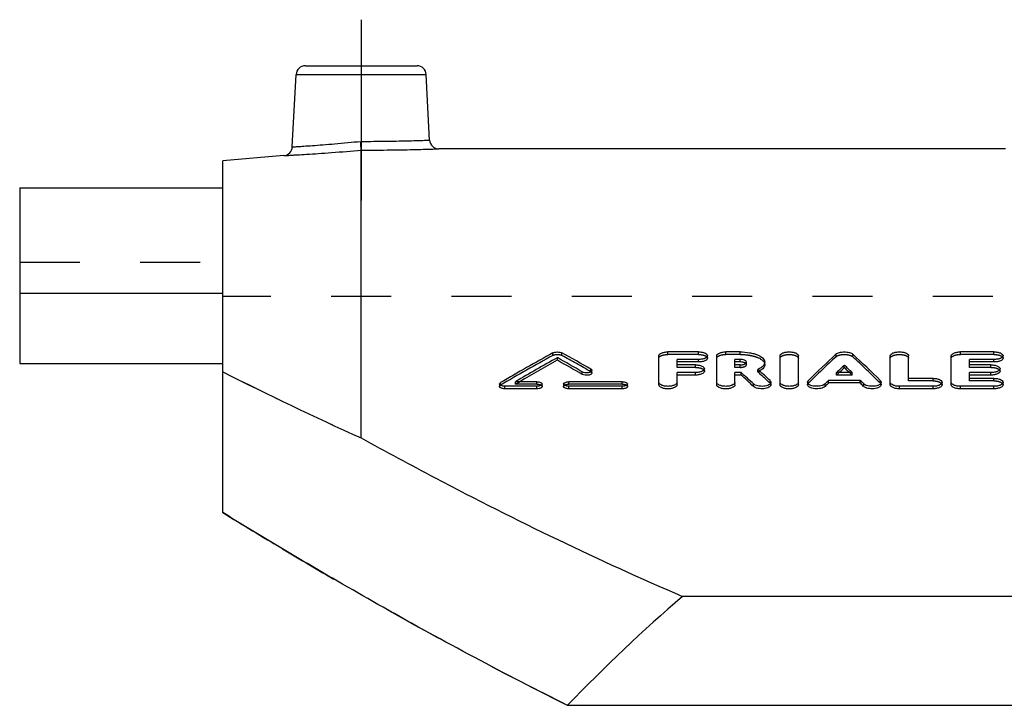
# Model space of a CAD drawing. Header units: millimetres. Extents: x 0 to 1000, y 0 to 1000.
# Tile 2 of 3: x 350 to 456, y 516 to 590. Entities that reach past the tile are written whole.
import ezdxf

# ---------------------------------------------------------------- set-up
doc = ezdxf.new("R2010")
doc.units = ezdxf.units.MM
doc.header["$LTSCALE"] = 65.185185
doc.linetypes.add('CENTER', pattern=[0.6, 0.375, -0.075, 0.075, -0.075])
doc.linetypes.add('HIDDEN', pattern=[0.2, 0.1, -0.1])
for name, color, linetype in [('FASEN', 7, 'CONTINUOUS'), ('KOERPER', 7, 'CONTINUOUS'), ('KONST.EL_MIT_GEO', 7, 'CONTINUOUS')]:
    doc.layers.add(name, color=color, linetype=linetype)

msp = doc.modelspace()

# ---------------------------------------------------------------- linework, layer by layer
at = {"layer": 'FASEN', "color": 7, "linetype": 'Continuous'}
msp.add_line((378.13, 575.27), (371.5, 574.69), dxfattribs=at)
at = {"layer": 'KOERPER', "color": 2, "linetype": 'CENTER'}
msp.add_line((386.5, 590), (386.5, 570.39), dxfattribs=at)
at = {"layer": 'KOERPER', "color": 7, "linetype": 'Continuous'}
for p, q in [((456.32, 576), (394.92, 576)), ((349.5, 560.31), (349.5, 552.73)), ((371.5, 560.31), (349.5, 560.31)), ((349.5, 552.73), (371.5, 552.73))]:
    msp.add_line(p, q, dxfattribs=at)
at = {"layer": 'KOERPER', "color": 8, "linetype": 'HIDDEN'}
msp.add_line((650.5, 560), (371.5, 560), dxfattribs=at)
at = {"layer": 'KONST.EL_MIT_GEO', "color": 7, "linetype": 'Continuous'}
for p, q in [((380.45, 585), (392.55, 585)), ((379.04, 576.21), (379.45, 584.05)), ((379.45, 584.05), (393.55, 584.05)), ((393.92, 576.95), (393.55, 584.05)), ((386.5, 544.66), (386.5, 575.86)), ((371.5, 536.57), (371.5, 574.69)), ((349.5, 571.76), (349.5, 560.31)), ((349.5, 571.76), (371.5, 571.76)), ((423.04, 553.99), (419.74, 553.99)), ((427.55, 553.99), (426.01, 553.99)), ((455.06, 553.99), (451.43, 553.99)), ((407.76, 553.09), (407.76, 553.36)), ((418.75, 550.42), (418.75, 553.58)), ((420.73, 552.59), (420.73, 553.17)), ((423.04, 553.17), (420.73, 553.17)), ((423.04, 552.9), (420.73, 552.9)), ((423.04, 552.9), (423.04, 553.17)), ((424.03, 553.31), (424.03, 553.58)), ((425.02, 550.42), (425.02, 553.58)), ((427, 552.59), (427, 553.17)), ((427.55, 553.17), (427, 553.17)), ((427.55, 552.9), (427, 552.9)), ((427.55, 552.9), (427.55, 553.17)), ((430.23, 552.61), (430.23, 552.88)), ((431.89, 550.42), (431.89, 553.58)), ((433.87, 550.42), (433.87, 553.58)), ((443.83, 550.42), (443.83, 553.58)), ((445.82, 551.12), (445.82, 553.58)), ((450.44, 550.42), (450.44, 553.58)), ((452.42, 552.59), (452.42, 553.17)), ((455.06, 553.17), (452.42, 553.17)), ((455.06, 552.9), (452.42, 552.9)), ((455.06, 552.9), (455.06, 553.17)), ((456.05, 553.31), (456.05, 553.58)), ((410.46, 551.55), (410.46, 551.83)), ((411.5, 551.7), (411.5, 551.97)), ((422.71, 552.59), (420.73, 552.59)), ((420.73, 550.42), (420.73, 551.75)), ((422.71, 551.75), (420.73, 551.75)), ((422.71, 551.47), (422.71, 551.75)), ((423.7, 551.9), (423.7, 552.17)), ((427.55, 552.59), (427, 552.59)), ((427, 550.42), (427, 551.75)), ((427.68, 551.75), (427, 551.75)), ((427.68, 551.47), (427.68, 551.75)), ((429.62, 551.97), (429.48, 552.1)), ((429.63, 551.96), (429.62, 551.97)), ((439.7, 551.75), (438.01, 551.75)), ((438.85, 552.29), (438.85, 552.56)), ((454.73, 552.59), (452.42, 552.59)), ((452.42, 551.12), (452.42, 551.75)), ((454.73, 551.75), (452.42, 551.75)), ((454.73, 551.47), (454.73, 551.75)), ((455.72, 551.9), (455.72, 552.17)), ((401.5, 550.51), (401.5, 550.24)), ((405.54, 550.76), (403.23, 550.76)), ((406.12, 550.24), (406.12, 550.51)), ((408.43, 550.51), (408.43, 550.24)), ((414.79, 550.76), (409.01, 550.76)), ((415.37, 550.24), (415.37, 550.51)), ((422.71, 551.47), (420.73, 551.47)), ((427.68, 551.47), (427, 551.47)), ((429.01, 550.24), (429.01, 550.51)), ((430.9, 550.42), (430.9, 550.69)), ((434.86, 550.69), (434.86, 550.42)), ((437.14, 550.62), (437.14, 550.89)), ((440.57, 550.89), (437.14, 550.89)), ((440.57, 550.62), (437.14, 550.62)), ((440.57, 550.62), (440.57, 550.89)), ((442.84, 550.42), (442.84, 550.69)), ((448.46, 551.12), (445.82, 551.12)), ((449.45, 550.42), (449.45, 550.69)), ((454.73, 551.47), (452.42, 551.47)), ((455.06, 551.12), (452.42, 551.12)), ((456.05, 550.42), (456.05, 550.69)), ((402.08, 549.99), (402.08, 550.26)), ((405.54, 550.26), (402.08, 550.26)), ((405.54, 549.99), (402.08, 549.99)), ((405.54, 549.99), (405.54, 550.26)), ((409.01, 549.99), (409.01, 550.26)), ((414.79, 550.26), (409.01, 550.26)), ((414.79, 549.99), (409.01, 549.99)), ((414.79, 549.99), (414.79, 550.26)), ((444.83, 549.99), (444.83, 550.26)), ((448.46, 550.26), (444.83, 550.26)), ((448.46, 549.99), (444.83, 549.99)), ((448.46, 549.99), (448.46, 550.26)), ((451.43, 549.99), (451.43, 550.26)), ((455.06, 550.26), (451.43, 550.26)), ((455.06, 549.99), (451.43, 549.99)), ((455.06, 549.99), (455.06, 550.26)), ((600.69, 527.49), (421.31, 527.49)), ((613.13, 515.68), (408.87, 515.68))]:
    msp.add_line(p, q, dxfattribs=at)
at = {"layer": 'KONST.EL_MIT_GEO', "color": 8, "linetype": 'HIDDEN'}
for p, q in [((349.5, 563.7), (371.5, 563.7)), ((407.27, 553.61), (407.27, 553.89)), ((408.25, 553.61), (408.25, 553.89)), ((419.74, 553.71), (419.74, 553.99)), ((423.04, 553.71), (419.74, 553.71)), ((423.04, 553.71), (423.04, 553.99)), ((426.01, 553.71), (426.01, 553.99)), ((427.55, 553.71), (426.01, 553.71)), ((427.55, 553.71), (427.55, 553.99)), ((437.95, 553.47), (437.95, 553.74)), ((439.76, 553.47), (439.76, 553.74)), ((451.43, 553.71), (451.43, 553.99)), ((455.06, 553.71), (451.43, 553.71)), ((455.06, 553.71), (455.06, 553.99)), ((428.25, 552.61), (428.25, 552.88)), ((411.39, 551.85), (411.39, 552.12)), ((420.73, 552.31), (420.73, 552.59)), ((422.71, 552.31), (420.73, 552.31)), ((422.71, 552.31), (422.71, 552.59)), ((427, 552.31), (427, 552.59)), ((427.55, 552.31), (427, 552.31)), ((427.55, 552.31), (427.55, 552.59)), ((429.48, 551.82), (429.48, 552.1)), ((438.01, 551.47), (438.01, 551.75)), ((438.01, 551.47), (438.2, 551.66)), ((438.2, 551.66), (438.29, 551.75)), ((439.51, 551.66), (439.42, 551.75)), ((439.7, 551.47), (439.51, 551.66)), ((439.7, 551.47), (439.7, 551.75)), ((452.42, 552.31), (452.42, 552.59)), ((454.73, 552.31), (452.42, 552.31)), ((454.73, 552.31), (454.73, 552.59)), ((401.61, 550.39), (401.61, 550.66)), ((403.23, 550.49), (403.23, 550.76)), ((403.23, 550.49), (403.34, 550.56)), ((403.34, 550.56), (403.69, 550.76)), ((405.54, 550.49), (405.54, 550.76)), ((409.01, 550.49), (409.01, 550.76)), ((414.79, 550.49), (414.79, 550.76)), ((430.81, 550.6), (430.81, 550.87)), ((434.95, 550.6), (434.95, 550.87)), ((439.7, 551.47), (438.01, 551.47)), ((442.76, 550.6), (442.76, 550.87)), ((445.82, 550.85), (445.82, 551.12)), ((448.46, 550.85), (445.82, 550.85)), ((448.46, 550.85), (448.46, 551.12)), ((452.42, 550.85), (452.42, 551.12)), ((455.06, 550.85), (452.42, 550.85)), ((455.06, 550.85), (455.06, 551.12)), ((405.54, 550.49), (403.23, 550.49)), ((414.79, 550.49), (409.01, 550.49))]:
    msp.add_line(p, q, dxfattribs=at)
at = {"layer": 'KONST.EL_MIT_GEO', "color": 7, "linetype": 'Continuous'}
for centre, radius, start, end in [((380.45, 584), 1, 90, 177), ((392.55, 584), 1, 3, 90), ((378.04, 576.26), 1, 274.9995, 357), ((394.92, 577), 1, 183, 270.0005), ((523.23, 343.86), 239.91, 118.9047, 120.459), ((293.75, 346.45), 236.94, 60.2295, 61.1018), ((538.93, 445.47), 148.06, 133.0037, 134.6127), ((338.78, 445.47), 148.06, 45.3873, 46.9963), ((524.97, 343.34), 240.52, 119.1668, 120.4109), ((524.63, 343.42), 240.04, 119.1372, 120.2556), ((291.61, 345.23), 238.35, 60.0895, 60.837), ((291.68, 344.83), 238.42, 60.1184, 60.8655), ((554.03, 914.45), 405.97, 243.2806, 245.6271), ((321.22, 435.46), 157.66, 46.8652, 47.5264), ((324.25, 436.37), 156.42, 47.0579, 47.6454), ((428.66, 553.76), 2.1, 298.7758, 299.2711), ((540.91, 445.68), 147.78, 133.678, 134.1315), ((540.4, 445.81), 147.13, 133.6441, 133.9473), ((336.8, 445.68), 147.78, 45.8685, 46.322), ((337.31, 445.81), 147.13, 46.0527, 46.3559), ((321.33, 435.18), 157.59, 46.8986, 47.5597), ((545.09, 441.48), 153.7, 134.6146, 134.8142), ((544.98, 441.32), 153.54, 134.6146, 134.8134), ((332.6, 441.47), 153.73, 45.1859, 45.3854), ((332.73, 441.32), 153.54, 45.1866, 45.3854)]:
    msp.add_arc(centre, radius, start, end, dxfattribs=at)
at = {"layer": 'KONST.EL_MIT_GEO', "color": 8, "linetype": 'HIDDEN'}
for centre, radius, start, end in [((523.16, 343.47), 239.98, 118.8764, 120.4298), ((293.81, 346.05), 237.01, 60.2583, 61.1301), ((538.82, 445.19), 147.98, 132.9704, 134.5792), ((338.89, 445.19), 147.98, 45.4208, 47.0296), ((549.61, 905.2), 395.72, 243.2502, 245.6575), ((428.42, 554.24), 2.64, 293.6904, 296.1936), ((324.52, 436.26), 156.11, 47.091, 47.7526), ((428.58, 553.91), 2.27, 296.1976, 298.7473), ((671.57, 1023.9), 572.3, 238.3771, 239.1332), ((584.41, 869.1), 394.61, 242.6684, 243.5864)]:
    msp.add_arc(centre, radius, start, end, dxfattribs=at)
at = {"layer": 'KONST.EL_MIT_GEO', "color": 7, "linetype": 'Continuous'}
msp.add_ellipse((511, 310), major_axis=(0, 253.29), ratio=0.690905, start_param=0.538136, end_param=0.623153, dxfattribs=at)
for points, knots in [([(379.04, 576.21), (379.09, 576.22), (379.28, 576.22), (379.69, 576.25), (380.37, 576.3), (381.28, 576.36), (382.4, 576.45), (384.14, 576.59), (385.52, 576.72), (386.46, 576.81)], [0, 0, 0, 0, 0.019238, 0.076207, 0.168708, 0.293165, 0.444759, 0.617628, 1, 1, 1, 1]), ([(386.46, 576.81), (387.41, 576.81), (388.79, 576.82), (390.55, 576.85), (391.67, 576.88), (392.58, 576.9), (393.21, 576.92), (393.58, 576.94), (393.76, 576.94), (393.86, 576.95), (393.91, 576.95), (393.92, 576.95)], [0, 0, 0, 0, 0.382393, 0.55529, 0.706883, 0.83132, 0.923805, 0.956896, 0.980764, 0.995179, 1, 1, 1, 1]), ([(386.5, 575.86), (386.5, 575.96), (386.48, 576.27), (386.47, 576.59), (386.46, 576.81)], [0, 0, 0, 0, 0.301534, 1, 1, 1, 1]), ([(378.13, 575.27), (378.14, 575.27), (378.2, 575.27), (378.32, 575.28), (378.52, 575.29), (378.79, 575.3), (379.14, 575.33), (379.75, 575.36), (380.66, 575.42), (381.91, 575.5), (383.89, 575.64), (385.43, 575.77), (386.5, 575.86)], [0, 0, 0, 0, 0.004832, 0.019274, 0.043186, 0.076332, 0.118383, 0.168925, 0.293424, 0.444978, 0.617741, 1, 1, 1, 1]), ([(386.5, 575.86), (387.57, 575.86), (389.13, 575.87), (391.11, 575.9), (392.37, 575.93), (393.29, 575.95), (393.9, 575.97), (394.25, 575.98), (394.53, 575.99), (394.73, 576), (394.85, 576), (394.91, 576), (394.92, 576)], [0, 0, 0, 0, 0.382145, 0.554928, 0.706507, 0.831027, 0.881581, 0.923643, 0.956798, 0.980719, 0.995167, 1, 1, 1, 1]), ([(407.27, 553.89), (407.33, 553.92), (407.5, 553.97), (407.76, 553.99), (408.02, 553.97), (408.18, 553.92), (408.25, 553.89)], [0, 0, 0, 0, 0.226364, 0.500009, 0.773645, 1, 1, 1, 1]), ([(418.75, 553.58), (418.75, 553.72), (418.96, 553.85), (419.19, 553.92), (419.42, 553.97), (419.61, 553.99), (419.74, 553.99)], [0, 0, 0, 0, 0.363614, 0.504674, 0.660886, 1, 1, 1, 1]), ([(423.04, 553.99), (423.16, 553.99), (423.41, 553.97), (423.75, 553.89), (424.03, 553.72), (424.03, 553.58)], [0, 0, 0, 0, 0.339266, 0.636247, 1, 1, 1, 1]), ([(425.02, 553.58), (425.02, 553.72), (425.24, 553.85), (425.46, 553.92), (425.7, 553.97), (425.88, 553.99), (426.01, 553.99)], [0, 0, 0, 0, 0.363614, 0.504674, 0.660886, 1, 1, 1, 1]), ([(427.55, 553.99), (427.89, 553.99), (428.39, 553.95), (429.03, 553.81), (429.64, 553.61), (430.23, 553.25), (430.23, 552.88)], [0, 0, 0, 0, 0.338531, 0.49451, 0.635373, 1, 1, 1, 1]), ([(431.89, 553.58), (431.89, 553.72), (432.17, 553.89), (432.51, 553.97), (432.88, 554), (433.25, 553.97), (433.59, 553.89), (433.87, 553.72), (433.87, 553.58)], [0, 0, 0, 0, 0.18187, 0.330364, 0.499997, 0.669633, 0.818126, 1, 1, 1, 1]), ([(437.95, 553.74), (437.99, 553.79), (438.11, 553.86), (438.41, 553.96), (438.85, 554), (439.3, 553.96), (439.6, 553.86), (439.72, 553.79), (439.76, 553.74)], [0, 0, 0, 0, 0.094789, 0.21401, 0.499987, 0.78598, 0.905207, 1, 1, 1, 1]), ([(443.83, 553.58), (443.83, 553.72), (444.11, 553.89), (444.46, 553.97), (444.83, 554), (445.2, 553.97), (445.54, 553.89), (445.82, 553.72), (445.82, 553.58)], [0, 0, 0, 0, 0.18187, 0.330364, 0.499997, 0.669633, 0.818126, 1, 1, 1, 1]), ([(450.44, 553.58), (450.44, 553.72), (450.66, 553.85), (450.88, 553.92), (451.12, 553.97), (451.3, 553.99), (451.43, 553.99)], [0, 0, 0, 0, 0.363614, 0.504674, 0.660886, 1, 1, 1, 1]), ([(455.06, 553.99), (455.19, 553.99), (455.43, 553.97), (455.77, 553.89), (456.05, 553.72), (456.05, 553.58)], [0, 0, 0, 0, 0.339266, 0.636247, 1, 1, 1, 1]), ([(424.03, 553.58), (424.03, 553.44), (423.75, 553.27), (423.41, 553.19), (423.16, 553.17), (423.04, 553.17)], [0, 0, 0, 0, 0.364365, 0.661207, 1, 1, 1, 1]), ([(424.03, 553.31), (424.03, 553.17), (423.75, 553), (423.41, 552.92), (423.17, 552.9), (423.04, 552.9)], [0, 0, 0, 0, 0.364886, 0.658816, 1, 1, 1, 1]), ([(428.25, 552.88), (428.25, 552.98), (428.05, 553.1), (427.81, 553.16), (427.64, 553.17), (427.55, 553.17)], [0, 0, 0, 0, 0.365439, 0.661768, 1, 1, 1, 1]), ([(428.05, 552.81), (428.01, 552.83), (427.85, 552.88), (427.68, 552.9), (427.55, 552.9)], [0, 0, 0, 0, 0.218405, 1, 1, 1, 1]), ([(427.55, 552.59), (427.59, 552.59), (427.76, 552.59), (427.93, 552.62), (428.04, 552.67)], [0, 0, 0, 0, 0.270957, 1, 1, 1, 1]), ([(428.04, 552.67), (428.07, 552.68), (428.14, 552.72), (428.22, 552.77), (428.24, 552.83)], [0, 0, 0, 0, 0.306676, 1, 1, 1, 1]), ([(428.17, 552.74), (428.16, 552.75), (428.12, 552.78), (428.08, 552.8), (428.05, 552.81)], [0, 0, 0, 0, 0.22805, 1, 1, 1, 1]), ([(430.23, 552.88), (430.23, 552.81), (430.19, 552.65), (430.03, 552.44), (429.79, 552.25), (429.59, 552.14), (429.48, 552.1)], [0, 0, 0, 0, 0.19255, 0.414609, 0.682314, 1, 1, 1, 1]), ([(456.05, 553.58), (456.05, 553.44), (455.78, 553.27), (455.43, 553.19), (455.19, 553.17), (455.06, 553.17)], [0, 0, 0, 0, 0.364365, 0.661207, 1, 1, 1, 1]), ([(456.05, 553.31), (456.05, 553.17), (455.78, 553), (455.43, 552.92), (455.19, 552.9), (455.06, 552.9)], [0, 0, 0, 0, 0.364886, 0.658816, 1, 1, 1, 1]), ([(411.5, 551.97), (411.5, 551.91), (411.41, 551.82), (411.26, 551.77), (411.04, 551.72), (410.77, 551.72), (410.55, 551.78), (410.46, 551.83)], [0, 0, 0, 0, 0.15848, 0.279472, 0.423127, 0.734926, 1, 1, 1, 1]), ([(411.5, 551.7), (411.5, 551.64), (411.41, 551.55), (411.26, 551.5), (411.05, 551.45), (410.77, 551.45), (410.55, 551.5), (410.46, 551.55)], [0, 0, 0, 0, 0.159677, 0.278807, 0.421458, 0.733188, 1, 1, 1, 1]), ([(411.39, 552.12), (411.41, 552.11), (411.46, 552.08), (411.5, 552.02), (411.5, 551.97)], [0, 0, 0, 0, 0.311197, 1, 1, 1, 1]), ([(422.71, 552.59), (422.83, 552.59), (423.02, 552.57), (423.25, 552.52), (423.48, 552.44), (423.7, 552.31), (423.7, 552.17)], [0, 0, 0, 0, 0.337132, 0.492622, 0.633286, 1, 1, 1, 1]), ([(423.7, 552.17), (423.7, 552.03), (423.48, 551.89), (423.25, 551.81), (423.02, 551.76), (422.83, 551.75), (422.71, 551.75)], [0, 0, 0, 0, 0.367316, 0.50797, 0.663338, 1, 1, 1, 1]), ([(423.7, 551.9), (423.7, 551.76), (423.42, 551.58), (423.08, 551.5), (422.84, 551.47), (422.71, 551.47)], [0, 0, 0, 0, 0.367944, 0.660732, 1, 1, 1, 1]), ([(430.23, 552.61), (430.23, 552.54), (430.2, 552.42), (430.09, 552.24), (429.92, 552.07), (429.77, 551.97), (429.69, 551.93)], [0, 0, 0, 0, 0.202045, 0.42645, 0.691465, 1, 1, 1, 1]), ([(454.73, 552.59), (454.86, 552.59), (455.04, 552.57), (455.28, 552.52), (455.51, 552.44), (455.72, 552.31), (455.72, 552.17)], [0, 0, 0, 0, 0.337132, 0.492622, 0.633286, 1, 1, 1, 1]), ([(455.72, 552.17), (455.72, 552.03), (455.51, 551.89), (455.28, 551.81), (455.04, 551.76), (454.86, 551.75), (454.73, 551.75)], [0, 0, 0, 0, 0.367316, 0.50797, 0.663338, 1, 1, 1, 1]), ([(455.72, 551.9), (455.72, 551.76), (455.45, 551.58), (455.1, 551.5), (454.86, 551.47), (454.73, 551.47)], [0, 0, 0, 0, 0.367944, 0.660732, 1, 1, 1, 1]), ([(401.5, 550.51), (401.5, 550.53), (401.51, 550.59), (401.57, 550.64), (401.61, 550.66)], [0, 0, 0, 0, 0.210103, 1, 1, 1, 1]), ([(402.08, 550.26), (402, 550.26), (401.86, 550.27), (401.66, 550.32), (401.5, 550.43), (401.5, 550.51)], [0, 0, 0, 0, 0.334857, 0.629235, 1, 1, 1, 1]), ([(405.54, 550.76), (405.62, 550.76), (405.76, 550.75), (405.96, 550.7), (406.12, 550.59), (406.12, 550.51)], [0, 0, 0, 0, 0.335006, 0.629393, 1, 1, 1, 1]), ([(406.12, 550.51), (406.12, 550.43), (405.96, 550.32), (405.76, 550.27), (405.62, 550.26), (405.54, 550.26)], [0, 0, 0, 0, 0.370936, 0.665243, 1, 1, 1, 1]), ([(408.43, 550.51), (408.43, 550.59), (408.59, 550.7), (408.8, 550.75), (408.94, 550.76), (409.01, 550.76)], [0, 0, 0, 0, 0.370607, 0.664984, 1, 1, 1, 1]), ([(409.01, 550.26), (408.94, 550.26), (408.8, 550.27), (408.59, 550.32), (408.43, 550.43), (408.43, 550.51)], [0, 0, 0, 0, 0.334748, 0.629064, 1, 1, 1, 1]), ([(414.79, 550.76), (414.86, 550.76), (415.01, 550.75), (415.21, 550.7), (415.37, 550.59), (415.37, 550.51)], [0, 0, 0, 0, 0.335006, 0.629393, 1, 1, 1, 1]), ([(415.37, 550.51), (415.37, 550.43), (415.21, 550.32), (415.01, 550.27), (414.86, 550.26), (414.79, 550.26)], [0, 0, 0, 0, 0.370936, 0.665243, 1, 1, 1, 1]), ([(420.73, 550.69), (420.73, 550.55), (420.51, 550.41), (420.28, 550.33), (420.05, 550.27), (419.74, 550.25), (419.42, 550.27), (419.19, 550.33), (418.96, 550.41), (418.74, 550.55), (418.75, 550.69)], [0, 0, 0, 0, 0.1852, 0.255315, 0.33265, 0.499997, 0.667347, 0.744682, 0.814795, 1, 1, 1, 1]), ([(427, 550.69), (427, 550.55), (426.79, 550.41), (426.56, 550.33), (426.32, 550.27), (426.01, 550.25), (425.7, 550.27), (425.46, 550.33), (425.23, 550.41), (425.02, 550.55), (425.02, 550.69)], [0, 0, 0, 0, 0.1852, 0.255315, 0.33265, 0.499997, 0.667347, 0.744682, 0.814795, 1, 1, 1, 1]), ([(430.9, 550.69), (430.9, 550.58), (430.7, 550.41), (430.42, 550.31), (430.12, 550.26), (429.79, 550.25), (429.48, 550.29), (429.22, 550.37), (429.07, 550.46), (429.01, 550.51)], [0, 0, 0, 0, 0.166287, 0.294264, 0.444223, 0.603467, 0.7575, 0.892788, 1, 1, 1, 1]), ([(430.81, 550.87), (430.82, 550.86), (430.87, 550.81), (430.9, 550.74), (430.9, 550.69)], [0, 0, 0, 0, 0.285958, 1, 1, 1, 1]), ([(433.87, 550.69), (433.87, 550.55), (433.66, 550.41), (433.43, 550.33), (433.19, 550.27), (432.88, 550.25), (432.57, 550.27), (432.33, 550.33), (432.1, 550.41), (431.89, 550.55), (431.89, 550.69)], [0, 0, 0, 0, 0.1852, 0.255315, 0.33265, 0.499997, 0.667347, 0.744682, 0.814795, 1, 1, 1, 1]), ([(434.86, 550.69), (434.86, 550.71), (434.87, 550.77), (434.91, 550.83), (434.95, 550.87)], [0, 0, 0, 0, 0.229376, 1, 1, 1, 1]), ([(436.76, 550.52), (436.71, 550.47), (436.56, 550.38), (436.29, 550.3), (435.98, 550.26), (435.65, 550.26), (435.35, 550.31), (435.06, 550.41), (434.86, 550.58), (434.86, 550.69)], [0, 0, 0, 0, 0.105906, 0.240395, 0.394279, 0.553898, 0.704516, 0.833165, 1, 1, 1, 1]), ([(442.84, 550.69), (442.84, 550.58), (442.65, 550.41), (442.36, 550.31), (442.05, 550.26), (441.73, 550.26), (441.41, 550.3), (441.15, 550.38), (441, 550.47), (440.95, 550.52)], [0, 0, 0, 0, 0.166859, 0.295522, 0.446157, 0.605791, 0.759686, 0.894203, 1, 1, 1, 1]), ([(442.76, 550.87), (442.77, 550.85), (442.82, 550.8), (442.84, 550.74), (442.84, 550.69)], [0, 0, 0, 0, 0.283236, 1, 1, 1, 1]), ([(444.83, 550.26), (444.7, 550.26), (444.51, 550.27), (444.28, 550.33), (444.05, 550.41), (443.83, 550.55), (443.83, 550.69)], [0, 0, 0, 0, 0.334715, 0.489366, 0.629591, 1, 1, 1, 1]), ([(448.46, 551.12), (448.58, 551.12), (448.77, 551.11), (449, 551.05), (449.23, 550.98), (449.45, 550.83), (449.45, 550.69)], [0, 0, 0, 0, 0.335139, 0.4899, 0.630148, 1, 1, 1, 1]), ([(449.45, 550.69), (449.45, 550.55), (449.23, 550.41), (449, 550.33), (448.77, 550.27), (448.58, 550.26), (448.46, 550.26)], [0, 0, 0, 0, 0.370448, 0.510685, 0.665327, 1, 1, 1, 1]), ([(451.43, 550.26), (451.3, 550.26), (451.12, 550.27), (450.88, 550.33), (450.65, 550.41), (450.44, 550.55), (450.44, 550.69)], [0, 0, 0, 0, 0.334715, 0.489366, 0.629591, 1, 1, 1, 1]), ([(455.06, 551.12), (455.19, 551.12), (455.37, 551.11), (455.61, 551.05), (455.84, 550.98), (456.05, 550.83), (456.05, 550.69)], [0, 0, 0, 0, 0.335139, 0.4899, 0.630148, 1, 1, 1, 1]), ([(456.05, 550.69), (456.05, 550.55), (455.84, 550.41), (455.61, 550.33), (455.37, 550.27), (455.19, 550.26), (455.06, 550.26)], [0, 0, 0, 0, 0.370448, 0.510685, 0.665327, 1, 1, 1, 1]), ([(402.08, 549.99), (402, 549.99), (401.86, 550), (401.66, 550.05), (401.5, 550.16), (401.5, 550.24)], [0, 0, 0, 0, 0.337126, 0.62719, 1, 1, 1, 1]), ([(406.12, 550.24), (406.12, 550.16), (405.97, 550.05), (405.76, 550), (405.62, 549.99), (405.54, 549.99)], [0, 0, 0, 0, 0.372138, 0.660826, 1, 1, 1, 1]), ([(409.01, 549.99), (408.94, 549.99), (408.8, 550), (408.59, 550.05), (408.43, 550.16), (408.43, 550.24)], [0, 0, 0, 0, 0.336816, 0.627457, 1, 1, 1, 1]), ([(415.37, 550.24), (415.37, 550.16), (415.21, 550.05), (415.01, 550), (414.87, 549.99), (414.79, 549.99)], [0, 0, 0, 0, 0.372138, 0.660826, 1, 1, 1, 1]), ([(420.73, 550.42), (420.73, 550.28), (420.51, 550.14), (420.28, 550.06), (420.05, 550), (419.74, 549.98), (419.42, 550), (419.19, 550.06), (418.96, 550.14), (418.75, 550.28), (418.75, 550.42)], [0, 0, 0, 0, 0.184941, 0.255458, 0.334038, 0.499919, 0.667217, 0.745409, 0.814911, 1, 1, 1, 1]), ([(427, 550.42), (427, 550.28), (426.79, 550.14), (426.56, 550.06), (426.32, 550), (426.01, 549.98), (425.7, 550), (425.46, 550.06), (425.23, 550.14), (425.02, 550.28), (425.02, 550.42)], [0, 0, 0, 0, 0.184941, 0.255458, 0.334038, 0.499919, 0.667217, 0.745409, 0.814911, 1, 1, 1, 1]), ([(430.9, 550.42), (430.9, 550.31), (430.7, 550.14), (430.42, 550.05), (430.12, 549.99), (429.8, 549.99), (429.48, 550.02), (429.22, 550.1), (429.07, 550.19), (429.01, 550.24)], [0, 0, 0, 0, 0.16579, 0.293755, 0.442166, 0.603421, 0.756245, 0.891601, 1, 1, 1, 1]), ([(433.87, 550.42), (433.87, 550.28), (433.66, 550.14), (433.43, 550.06), (433.19, 550), (432.88, 549.98), (432.57, 550), (432.33, 550.06), (432.1, 550.14), (431.89, 550.28), (431.89, 550.42)], [0, 0, 0, 0, 0.184941, 0.255458, 0.334038, 0.499919, 0.667217, 0.745409, 0.814911, 1, 1, 1, 1]), ([(436.76, 550.25), (436.71, 550.2), (436.56, 550.11), (436.29, 550.03), (435.98, 549.99), (435.65, 549.99), (435.35, 550.04), (435.06, 550.14), (434.86, 550.31), (434.86, 550.42)], [0, 0, 0, 0, 0.107488, 0.240555, 0.394812, 0.555639, 0.704288, 0.834164, 1, 1, 1, 1]), ([(442.84, 550.42), (442.84, 550.31), (442.65, 550.14), (442.36, 550.04), (442.05, 549.99), (441.73, 549.99), (441.41, 550.03), (441.15, 550.11), (441, 550.2), (440.95, 550.25)], [0, 0, 0, 0, 0.166388, 0.295348, 0.444452, 0.606126, 0.758855, 0.893193, 1, 1, 1, 1]), ([(444.83, 549.99), (444.7, 549.99), (444.51, 550), (444.28, 550.06), (444.05, 550.14), (443.83, 550.28), (443.83, 550.42)], [0, 0, 0, 0, 0.334934, 0.489178, 0.630149, 1, 1, 1, 1]), ([(449.45, 550.42), (449.45, 550.28), (449.24, 550.14), (449.01, 550.06), (448.77, 550.01), (448.59, 549.99), (448.46, 549.99)], [0, 0, 0, 0, 0.370874, 0.50845, 0.662859, 1, 1, 1, 1]), ([(451.43, 549.99), (451.3, 549.99), (451.12, 550), (450.88, 550.06), (450.65, 550.14), (450.44, 550.28), (450.44, 550.42)], [0, 0, 0, 0, 0.334934, 0.489178, 0.630149, 1, 1, 1, 1]), ([(456.05, 550.42), (456.05, 550.28), (455.84, 550.14), (455.61, 550.06), (455.38, 550.01), (455.19, 549.99), (455.06, 549.99)], [0, 0, 0, 0, 0.370874, 0.50845, 0.662859, 1, 1, 1, 1]), ([(386.5, 544.66), (389.16, 543.2), (400.55, 537.05), (412.21, 531.4), (421.31, 527.49)], [0, 0, 0, 0, 0.234875, 1, 1, 1, 1]), ([(408.87, 515.68), (402.11, 519.04), (389.51, 525.77), (377.23, 533.05), (371.5, 536.57)], [0, 0, 0, 0, 0.528874, 1, 1, 1, 1])]:
    msp.add_open_spline(points, degree=3, knots=knots, dxfattribs=at)
at = {"layer": 'KONST.EL_MIT_GEO', "color": 8, "linetype": 'HIDDEN'}
for points, knots in [([(386.5, 575.86), (386.5, 575.96), (386.48, 576.27), (386.47, 576.59), (386.46, 576.81)], [0, 0, 0, 0, 0.301534, 1, 1, 1, 1]), ([(407.27, 553.61), (407.33, 553.65), (407.5, 553.7), (407.76, 553.72), (408.02, 553.7), (408.18, 553.65), (408.25, 553.61)], [0, 0, 0, 0, 0.225789, 0.499507, 0.771998, 1, 1, 1, 1]), ([(418.75, 553.31), (418.75, 553.44), (419.02, 553.61), (419.37, 553.69), (419.61, 553.71), (419.74, 553.71)], [0, 0, 0, 0, 0.364606, 0.660749, 1, 1, 1, 1]), ([(423.04, 553.71), (423.17, 553.71), (423.41, 553.69), (423.75, 553.61), (424.03, 553.44), (424.03, 553.31)], [0, 0, 0, 0, 0.343324, 0.635494, 1, 1, 1, 1]), ([(425.02, 553.31), (425.02, 553.44), (425.3, 553.61), (425.64, 553.69), (425.88, 553.71), (426.01, 553.71)], [0, 0, 0, 0, 0.364606, 0.660749, 1, 1, 1, 1]), ([(427.55, 553.71), (427.89, 553.71), (428.39, 553.68), (429.03, 553.54), (429.64, 553.34), (430.23, 552.98), (430.23, 552.61)], [0, 0, 0, 0, 0.338951, 0.493929, 0.634533, 1, 1, 1, 1]), ([(431.89, 553.31), (431.89, 553.44), (432.17, 553.61), (432.51, 553.69), (432.88, 553.72), (433.25, 553.69), (433.59, 553.61), (433.87, 553.44), (433.87, 553.31)], [0, 0, 0, 0, 0.181657, 0.331804, 0.499914, 0.669459, 0.81819, 1, 1, 1, 1]), ([(437.95, 553.47), (437.99, 553.51), (438.11, 553.58), (438.41, 553.69), (438.85, 553.73), (439.29, 553.69), (439.6, 553.58), (439.72, 553.51), (439.76, 553.47)], [0, 0, 0, 0, 0.096407, 0.215513, 0.500811, 0.784417, 0.904482, 1, 1, 1, 1]), ([(443.83, 553.31), (443.83, 553.44), (444.11, 553.61), (444.46, 553.69), (444.83, 553.72), (445.19, 553.69), (445.54, 553.61), (445.82, 553.44), (445.82, 553.31)], [0, 0, 0, 0, 0.181657, 0.331804, 0.499914, 0.669459, 0.81819, 1, 1, 1, 1]), ([(450.44, 553.31), (450.44, 553.44), (450.72, 553.61), (451.06, 553.69), (451.3, 553.71), (451.43, 553.71)], [0, 0, 0, 0, 0.364606, 0.660749, 1, 1, 1, 1]), ([(455.06, 553.71), (455.19, 553.71), (455.43, 553.69), (455.78, 553.61), (456.05, 553.44), (456.05, 553.31)], [0, 0, 0, 0, 0.343324, 0.635494, 1, 1, 1, 1]), ([(428.24, 552.66), (428.24, 552.66), (428.22, 552.7), (428.19, 552.72), (428.17, 552.74)], [0, 0, 0, 0, 0.221194, 1, 1, 1, 1]), ([(411.39, 551.85), (411.41, 551.84), (411.46, 551.8), (411.5, 551.74), (411.5, 551.7)], [0, 0, 0, 0, 0.319536, 1, 1, 1, 1]), ([(422.71, 552.31), (422.84, 552.31), (423.08, 552.29), (423.43, 552.21), (423.7, 552.03), (423.7, 551.9)], [0, 0, 0, 0, 0.341388, 0.632428, 1, 1, 1, 1]), ([(427.55, 552.31), (427.64, 552.31), (427.81, 552.33), (428.06, 552.39), (428.25, 552.51), (428.25, 552.61)], [0, 0, 0, 0, 0.341831, 0.633206, 1, 1, 1, 1]), ([(454.73, 552.31), (454.86, 552.31), (455.1, 552.29), (455.45, 552.21), (455.72, 552.03), (455.72, 551.9)], [0, 0, 0, 0, 0.341388, 0.632428, 1, 1, 1, 1]), ([(430.81, 550.6), (430.82, 550.59), (430.87, 550.54), (430.9, 550.47), (430.9, 550.42)], [0, 0, 0, 0, 0.289392, 1, 1, 1, 1]), ([(434.86, 550.42), (434.86, 550.44), (434.87, 550.5), (434.91, 550.56), (434.95, 550.6)], [0, 0, 0, 0, 0.230542, 1, 1, 1, 1]), ([(442.76, 550.6), (442.77, 550.58), (442.82, 550.53), (442.84, 550.47), (442.84, 550.42)], [0, 0, 0, 0, 0.286689, 1, 1, 1, 1]), ([(448.46, 550.85), (448.59, 550.85), (448.83, 550.83), (449.18, 550.74), (449.45, 550.56), (449.45, 550.42)], [0, 0, 0, 0, 0.33941, 0.629313, 1, 1, 1, 1]), ([(455.06, 550.85), (455.19, 550.85), (455.43, 550.83), (455.78, 550.74), (456.05, 550.56), (456.05, 550.42)], [0, 0, 0, 0, 0.33941, 0.629313, 1, 1, 1, 1]), ([(401.5, 550.24), (401.5, 550.26), (401.51, 550.32), (401.57, 550.37), (401.61, 550.39)], [0, 0, 0, 0, 0.204343, 1, 1, 1, 1]), ([(405.54, 550.49), (405.62, 550.49), (405.76, 550.48), (405.96, 550.43), (406.12, 550.33), (406.12, 550.24)], [0, 0, 0, 0, 0.337075, 0.627787, 1, 1, 1, 1]), ([(408.43, 550.24), (408.43, 550.32), (408.59, 550.43), (408.8, 550.48), (408.94, 550.49), (409.01, 550.49)], [0, 0, 0, 0, 0.371808, 0.660565, 1, 1, 1, 1]), ([(414.79, 550.49), (414.86, 550.49), (415.01, 550.48), (415.21, 550.43), (415.37, 550.33), (415.37, 550.24)], [0, 0, 0, 0, 0.337075, 0.627787, 1, 1, 1, 1]), ([(377.96, 532.66), (379.91, 531.49), (388.22, 526.59), (396.68, 521.93), (403.23, 518.54)], [0, 0, 0, 0, 0.235506, 1, 1, 1, 1])]:
    msp.add_open_spline(points, degree=3, knots=knots, dxfattribs=at)
at = {"layer": 'KONST.EL_MIT_GEO', "color": 7, "linetype": 'Continuous'}
for points in [[(428.24, 552.83), (428.25, 552.84), (428.25, 552.86), (428.25, 552.88)], [(436.76, 550.25), (436.76, 550.34), (436.76, 550.43), (436.76, 550.52)], [(440.95, 550.25), (440.95, 550.34), (440.95, 550.43), (440.95, 550.52)]]:
    msp.add_open_spline(points, degree=3, dxfattribs=at)
at = {"layer": 'KONST.EL_MIT_GEO', "color": 8, "linetype": 'HIDDEN'}
msp.add_open_spline([(428.25, 552.61), (428.25, 552.62), (428.25, 552.64), (428.24, 552.66)], degree=3, dxfattribs=at)

doc.saveas('drawing.dxf')
